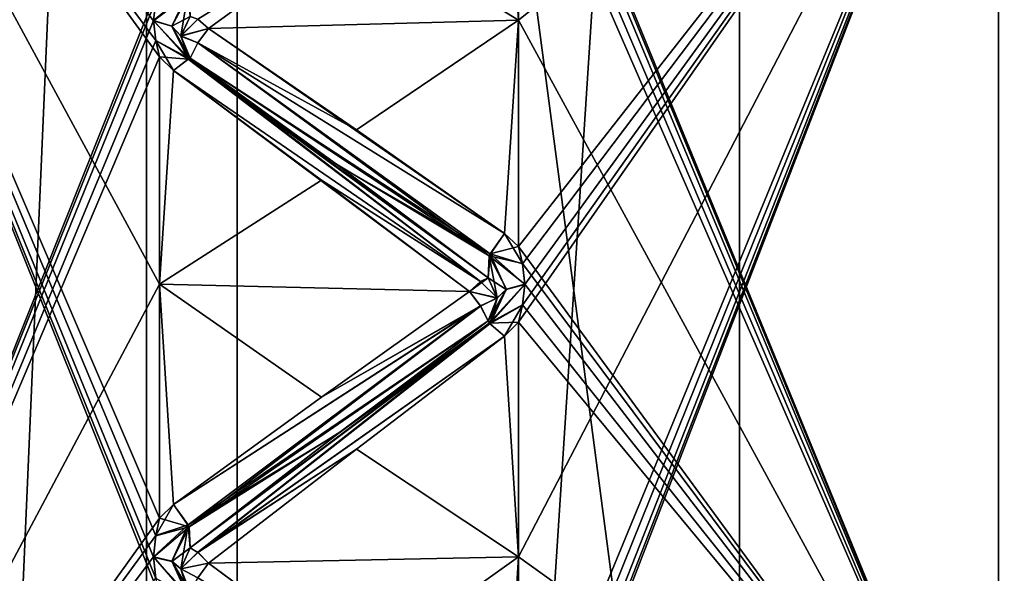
# Model space of a CAD drawing. Header units: inches. Extents: x -10 to 10, y -2.3 to 4.3.
# Tile 209 of 256: x -9.388 to -9.119, y -0.231 to -0.08. Entities that reach past the tile are written whole.
import ezdxf

# ---------------------------------------------------------------- set-up
doc = ezdxf.new("R2010")
doc.units = ezdxf.units.IN
doc.header["$LTSCALE"] = 65.185185
doc.header["$MEASUREMENT"] = 0
for name, color, linetype in [('173', 7, 'CONTINUOUS'), ('8196', 7, 'CONTINUOUS'), ('8197', 7, 'CONTINUOUS'), ('8198', 7, 'CONTINUOUS'), ('8274', 7, 'CONTINUOUS'), ('8275', 7, 'CONTINUOUS'), ('8276', 7, 'CONTINUOUS'), ('8277', 7, 'CONTINUOUS'), ('8278', 7, 'CONTINUOUS'), ('8279', 7, 'CONTINUOUS'), ('8280', 7, 'CONTINUOUS'), ('8281', 7, 'CONTINUOUS'), ('8282', 7, 'CONTINUOUS'), ('8283', 7, 'CONTINUOUS'), ('8284', 7, 'CONTINUOUS'), ('8285', 7, 'CONTINUOUS'), ('8286', 7, 'CONTINUOUS'), ('8287', 7, 'CONTINUOUS'), ('8288', 7, 'CONTINUOUS'), ('8573', 7, 'CONTINUOUS'), ('8576', 7, 'CONTINUOUS'), ('8581', 7, 'CONTINUOUS'), ('9270', 7, 'CONTINUOUS'), ('9351', 7, 'CONTINUOUS'), ('9352', 7, 'CONTINUOUS'), ('9353', 7, 'CONTINUOUS'), ('9354', 7, 'CONTINUOUS'), ('9355', 7, 'CONTINUOUS'), ('9356', 7, 'CONTINUOUS'), ('9357', 7, 'CONTINUOUS'), ('9358', 7, 'CONTINUOUS'), ('9359', 7, 'CONTINUOUS'), ('9360', 7, 'CONTINUOUS'), ('9361', 7, 'CONTINUOUS'), ('9362', 7, 'CONTINUOUS'), ('9363', 7, 'CONTINUOUS'), ('9364', 7, 'CONTINUOUS'), ('9365', 7, 'CONTINUOUS'), ('9382', 7, 'CONTINUOUS'), ('9383', 7, 'CONTINUOUS'), ('9384', 7, 'CONTINUOUS'), ('9409', 7, 'CONTINUOUS'), ('9464', 7, 'CONTINUOUS'), ('9465', 7, 'CONTINUOUS')]:
    doc.layers.add(name, color=color, linetype=linetype)

msp = doc.modelspace()

# ---------------------------------------------------------------- linework, layer by layer
at = {"layer": '173', "linetype": 'Continuous'}
for points in [[(-9.102, 0.04051, 1.0303), (-9.102, -0.28211, 0.85234), (-9.12095, 0.02569, 0.99428), (-9.102, 0.04051, 1.0303)], [(-9.12095, 0.02569, 0.99428), (-9.102, -0.28211, 0.85234), (-9.12095, -0.32085, 0.81771), (-9.12095, 0.02569, 0.99428)]]:
    msp.add_3dface(points, dxfattribs=at)
at = {"layer": '8196', "linetype": 'Continuous'}
for points in [[(-9.102, -0.27969, 3.14677), (-9.102, 0.04355, 2.96736), (-9.12095, 0.02569, 3.00572), (-9.102, -0.27969, 3.14677)], [(-9.12095, -0.32085, 3.18229), (-9.102, -0.27969, 3.14677), (-9.12095, 0.02569, 3.00572), (-9.12095, -0.32085, 3.18229)]]:
    msp.add_3dface(points, dxfattribs=at)
at = {"layer": '8197', "linetype": 'Continuous'}
for points in [[(-9.12095, -0.32085, 3.18229), (-9.12095, 0.02569, 3.00572), (-9.252, -0.31412, 3.18731), (-9.12095, -0.32085, 3.18229)], [(-9.252, -0.31412, 3.18731), (-9.12095, 0.02569, 3.00572), (-9.25096, -0.3092, 3.18562), (-9.252, -0.31412, 3.18731)], [(-9.25096, -0.29726, 3.18157), (-9.12095, 0.02569, 3.00572), (-9.252, -0.29231, 3.17991), (-9.25096, -0.29726, 3.18157)], [(-9.252, -0.29231, 3.17991), (-9.12095, 0.02569, 3.00572), (-9.252, -0.22665, 3.15485), (-9.252, -0.29231, 3.17991)], [(-9.252, -0.22665, 3.15485), (-9.12095, 0.02569, 3.00572), (-9.252, -0.16249, 3.12614), (-9.252, -0.22665, 3.15485)], [(-9.252, -0.16249, 3.12614), (-9.12095, 0.02569, 3.00572), (-9.25096, -0.15783, 3.12382), (-9.252, -0.16249, 3.12614)], [(-9.25096, -0.14652, 3.11824), (-9.12095, 0.02569, 3.00572), (-9.252, -0.14183, 3.11595), (-9.25096, -0.14652, 3.11824)], [(-9.252, -0.14183, 3.11595), (-9.12095, 0.02569, 3.00572), (-9.252, -0.08, 3.08253), (-9.252, -0.14183, 3.11595)], [(-9.252, -0.08, 3.08253), (-9.12095, 0.02569, 3.00572), (-9.252, -0.02014, 3.04569), (-9.252, -0.08, 3.08253)], [(-9.25096, -0.3092, 3.18562), (-9.12095, 0.02569, 3.00572), (-9.25029, -0.30324, 3.18358), (-9.25096, -0.3092, 3.18562)], [(-9.25029, -0.30324, 3.18358), (-9.12095, 0.02569, 3.00572), (-9.25096, -0.29726, 3.18157), (-9.25029, -0.30324, 3.18358)], [(-9.25096, -0.15783, 3.12382), (-9.12095, 0.02569, 3.00572), (-9.25029, -0.15219, 3.12102), (-9.25096, -0.15783, 3.12382)], [(-9.25029, -0.15219, 3.12102), (-9.12095, 0.02569, 3.00572), (-9.25096, -0.14652, 3.11824), (-9.25029, -0.15219, 3.12102)]]:
    msp.add_3dface(points, dxfattribs=at)
at = {"layer": '8198', "linetype": 'Continuous'}
for points in [[(-9.12095, 0.02569, 0.99428), (-9.12095, -0.32085, 0.81771), (-9.252, -0.00099, 0.96711), (-9.12095, 0.02569, 0.99428)], [(-9.252, -0.00099, 0.96711), (-9.12095, -0.32085, 0.81771), (-9.25097, -0.00531, 0.96424), (-9.252, -0.00099, 0.96711)], [(-9.25097, -0.00531, 0.96424), (-9.12095, -0.32085, 0.81771), (-9.25029, -0.01053, 0.96078), (-9.25097, -0.00531, 0.96424)], [(-9.25029, -0.01053, 0.96078), (-9.12095, -0.32085, 0.81771), (-9.25096, -0.01579, 0.95724), (-9.25029, -0.01053, 0.96078)], [(-9.25096, -0.01579, 0.95724), (-9.12095, -0.32085, 0.81771), (-9.252, -0.02014, 0.95431), (-9.25096, -0.01579, 0.95724)], [(-9.252, -0.02014, 0.95431), (-9.12095, -0.32085, 0.81771), (-9.252, -0.08, 0.91747), (-9.252, -0.02014, 0.95431)], [(-9.252, -0.08, 0.91747), (-9.12095, -0.32085, 0.81771), (-9.252, -0.14183, 0.88405), (-9.252, -0.08, 0.91747)], [(-9.252, -0.14183, 0.88405), (-9.12095, -0.32085, 0.81771), (-9.25097, -0.14649, 0.88177), (-9.252, -0.14183, 0.88405)], [(-9.25097, -0.14649, 0.88177), (-9.12095, -0.32085, 0.81771), (-9.25029, -0.15212, 0.87902), (-9.25097, -0.14649, 0.88177)], [(-9.25029, -0.15212, 0.87902), (-9.12095, -0.32085, 0.81771), (-9.25096, -0.1578, 0.8762), (-9.25029, -0.15212, 0.87902)], [(-9.25096, -0.1578, 0.8762), (-9.12095, -0.32085, 0.81771), (-9.252, -0.16249, 0.87386), (-9.25096, -0.1578, 0.8762)], [(-9.252, -0.16249, 0.87386), (-9.12095, -0.32085, 0.81771), (-9.252, -0.22665, 0.84515), (-9.252, -0.16249, 0.87386)], [(-9.252, -0.22665, 0.84515), (-9.12095, -0.32085, 0.81771), (-9.252, -0.29231, 0.82009), (-9.252, -0.22665, 0.84515)]]:
    msp.add_3dface(points, dxfattribs=at)
at = {"layer": '8274', "linetype": 'Continuous'}
msp.add_3dface([(-9.33663, -0.08222, 3.07869), (-9.29624, -0.05278, 3.06363), (-9.33959, -0.07967, 3.07561), (-9.33663, -0.08222, 3.07869)], dxfattribs=at)
at = {"layer": '8275', "linetype": 'Continuous'}
for points in [[(-9.35104, -0.07457, 3.07932), (-9.35171, -0.08004, 3.08245), (-9.34223, -0.07223, 3.07478), (-9.35104, -0.07457, 3.07932)], [(-9.34223, -0.07223, 3.07478), (-9.35171, -0.08004, 3.08245), (-9.34664, -0.08157, 3.07981), (-9.34223, -0.07223, 3.07478)], [(-9.34419, -0.08427, 3.07514), (-9.34223, -0.07223, 3.07478), (-9.34664, -0.08157, 3.07981), (-9.34419, -0.08427, 3.07514)], [(-9.34223, -0.07223, 3.07478), (-9.34419, -0.08427, 3.07514), (-9.34169, -0.07899, 3.07116), (-9.34223, -0.07223, 3.07478)]]:
    msp.add_3dface(points, dxfattribs=at)
at = {"layer": '8276', "linetype": 'Continuous'}
for points in [[(-9.34419, -0.08427, 3.07514), (-9.33959, -0.07967, 3.07561), (-9.34169, -0.07899, 3.07116), (-9.34419, -0.08427, 3.07514)], [(-9.33663, -0.08222, 3.07869), (-9.33959, -0.07967, 3.07561), (-9.34419, -0.08427, 3.07514), (-9.33663, -0.08222, 3.07869)], [(-9.33961, -0.08618, 3.07935), (-9.33663, -0.08222, 3.07869), (-9.34419, -0.08427, 3.07514), (-9.33961, -0.08618, 3.07935)], [(-9.34169, -0.09036, 3.07772), (-9.33961, -0.08618, 3.07935), (-9.34419, -0.08427, 3.07514), (-9.34169, -0.09036, 3.07772)]]:
    msp.add_3dface(points, dxfattribs=at)
at = {"layer": '8277', "linetype": 'Continuous'}
for points in [[(-9.35171, -0.08004, 3.08245), (-9.35104, -0.08549, 3.08562), (-9.34223, -0.0906, 3.0854), (-9.35171, -0.08004, 3.08245)], [(-9.35171, -0.08004, 3.08245), (-9.34223, -0.0906, 3.0854), (-9.34664, -0.08157, 3.07981), (-9.35171, -0.08004, 3.08245)], [(-9.34169, -0.09036, 3.07772), (-9.34419, -0.08427, 3.07514), (-9.34664, -0.08157, 3.07981), (-9.34169, -0.09036, 3.07772)], [(-9.34223, -0.0906, 3.0854), (-9.34169, -0.09036, 3.07772), (-9.34664, -0.08157, 3.07981), (-9.34223, -0.0906, 3.0854)], [(-9.35104, -0.08549, 3.08562), (-9.35, -0.09, 3.08824), (-9.34223, -0.0906, 3.0854), (-9.35104, -0.08549, 3.08562)], [(-9.34619, -0.0937, 3.0901), (-9.34223, -0.0906, 3.0854), (-9.35, -0.09, 3.08824), (-9.34619, -0.0937, 3.0901)]]:
    msp.add_3dface(points, dxfattribs=at)
at = {"layer": '8278', "linetype": 'Continuous'}
for points in [[(-9.29624, -0.10998, 3.09666), (-9.33663, -0.08222, 3.07869), (-9.33961, -0.08618, 3.07935), (-9.29624, -0.10998, 3.09666)], [(-9.25977, -0.14387, 3.11387), (-9.33961, -0.08618, 3.07935), (-9.34169, -0.09036, 3.07772), (-9.25977, -0.14387, 3.11387)], [(-9.25581, -0.13824, 3.1139), (-9.29624, -0.10998, 3.09666), (-9.33961, -0.08618, 3.07935), (-9.25581, -0.13824, 3.1139)], [(-9.25977, -0.14387, 3.11387), (-9.25581, -0.13824, 3.1139), (-9.33961, -0.08618, 3.07935), (-9.25977, -0.14387, 3.11387)], [(-9.25977, -0.14387, 3.11387), (-9.34169, -0.09036, 3.07772), (-9.30129, -0.11965, 3.0946), (-9.25977, -0.14387, 3.11387)], [(-9.26031, -0.15039, 3.10981), (-9.25977, -0.14387, 3.11387), (-9.30129, -0.11965, 3.0946), (-9.26031, -0.15039, 3.10981)]]:
    msp.add_3dface(points, dxfattribs=at)
at = {"layer": '8279', "linetype": 'Continuous'}
for points in [[(-9.26239, -0.15135, 3.11418), (-9.34223, -0.0906, 3.0854), (-9.34619, -0.0937, 3.0901), (-9.26239, -0.15135, 3.11418)], [(-9.34169, -0.09036, 3.07772), (-9.34223, -0.0906, 3.0854), (-9.30129, -0.11965, 3.0946), (-9.34169, -0.09036, 3.07772)], [(-9.26239, -0.15135, 3.11418), (-9.26031, -0.15039, 3.10981), (-9.34223, -0.0906, 3.0854), (-9.26239, -0.15135, 3.11418)], [(-9.34223, -0.0906, 3.0854), (-9.26031, -0.15039, 3.10981), (-9.30129, -0.11965, 3.0946), (-9.34223, -0.0906, 3.0854)], [(-9.26239, -0.15135, 3.11418), (-9.34619, -0.0937, 3.0901), (-9.30576, -0.12374, 3.10401), (-9.26239, -0.15135, 3.11418)], [(-9.26537, -0.1541, 3.11711), (-9.26239, -0.15135, 3.11418), (-9.30576, -0.12374, 3.10401), (-9.26537, -0.1541, 3.11711)]]:
    msp.add_3dface(points, dxfattribs=at)
at = {"layer": '8280', "linetype": 'Continuous'}
for points in [[(-9.252, -0.14183, 3.11595), (-9.25581, -0.13824, 3.1139), (-9.25977, -0.14387, 3.11387), (-9.252, -0.14183, 3.11595)], [(-9.25096, -0.14652, 3.11824), (-9.252, -0.14183, 3.11595), (-9.25977, -0.14387, 3.11387), (-9.25096, -0.14652, 3.11824)], [(-9.25977, -0.14387, 3.11387), (-9.26031, -0.15039, 3.10981), (-9.25536, -0.15354, 3.11827), (-9.25977, -0.14387, 3.11387)], [(-9.25029, -0.15219, 3.12102), (-9.25096, -0.14652, 3.11824), (-9.25977, -0.14387, 3.11387), (-9.25029, -0.15219, 3.12102)], [(-9.25029, -0.15219, 3.12102), (-9.25977, -0.14387, 3.11387), (-9.25536, -0.15354, 3.11827), (-9.25029, -0.15219, 3.12102)], [(-9.25781, -0.15591, 3.11344), (-9.25536, -0.15354, 3.11827), (-9.26031, -0.15039, 3.10981), (-9.25781, -0.15591, 3.11344)]]:
    msp.add_3dface(points, dxfattribs=at)
at = {"layer": '8281', "linetype": 'Continuous'}
for points in [[(-9.25781, -0.15591, 3.11344), (-9.26031, -0.15039, 3.10981), (-9.26537, -0.1541, 3.11711), (-9.25781, -0.15591, 3.11344)], [(-9.26537, -0.1541, 3.11711), (-9.26031, -0.15039, 3.10981), (-9.26239, -0.15135, 3.11418), (-9.26537, -0.1541, 3.11711)], [(-9.26241, -0.15808, 3.11752), (-9.25781, -0.15591, 3.11344), (-9.26537, -0.1541, 3.11711), (-9.26241, -0.15808, 3.11752)], [(-9.26031, -0.16216, 3.11561), (-9.25781, -0.15591, 3.11344), (-9.26241, -0.15808, 3.11752), (-9.26031, -0.16216, 3.11561)]]:
    msp.add_3dface(points, dxfattribs=at)
at = {"layer": '8282', "linetype": 'Continuous'}
for points in [[(-9.25096, -0.15783, 3.12382), (-9.25029, -0.15219, 3.12102), (-9.25977, -0.1629, 3.12325), (-9.25096, -0.15783, 3.12382)], [(-9.25029, -0.15219, 3.12102), (-9.25536, -0.15354, 3.11827), (-9.25977, -0.1629, 3.12325), (-9.25029, -0.15219, 3.12102)], [(-9.25536, -0.15354, 3.11827), (-9.25781, -0.15591, 3.11344), (-9.25977, -0.1629, 3.12325), (-9.25536, -0.15354, 3.11827)], [(-9.25781, -0.15591, 3.11344), (-9.26031, -0.16216, 3.11561), (-9.25977, -0.1629, 3.12325), (-9.25781, -0.15591, 3.11344)], [(-9.25583, -0.16632, 3.12775), (-9.25096, -0.15783, 3.12382), (-9.25977, -0.1629, 3.12325), (-9.25583, -0.16632, 3.12775)], [(-9.252, -0.16249, 3.12614), (-9.25096, -0.15783, 3.12382), (-9.25583, -0.16632, 3.12775), (-9.252, -0.16249, 3.12614)]]:
    msp.add_3dface(points, dxfattribs=at)
at = {"layer": '8283', "linetype": 'Continuous'}
for points in [[(-9.26241, -0.15808, 3.11752), (-9.26537, -0.1541, 3.11711), (-9.30576, -0.18298, 3.13323), (-9.26241, -0.15808, 3.11752)], [(-9.26241, -0.15808, 3.11752), (-9.30576, -0.18298, 3.13323), (-9.34617, -0.21229, 3.14858), (-9.26241, -0.15808, 3.11752)], [(-9.26241, -0.15808, 3.11752), (-9.34617, -0.21229, 3.14858), (-9.34223, -0.21793, 3.14818), (-9.26241, -0.15808, 3.11752)], [(-9.26031, -0.16216, 3.11561), (-9.26241, -0.15808, 3.11752), (-9.34223, -0.21793, 3.14818), (-9.26031, -0.16216, 3.11561)], [(-9.301, -0.19272, 3.13065), (-9.26031, -0.16216, 3.11561), (-9.34223, -0.21793, 3.14818), (-9.301, -0.19272, 3.13065)], [(-9.34169, -0.22416, 3.1437), (-9.301, -0.19272, 3.13065), (-9.34223, -0.21793, 3.14818), (-9.34169, -0.22416, 3.1437)]]:
    msp.add_3dface(points, dxfattribs=at)
at = {"layer": '8284', "linetype": 'Continuous'}
for points in [[(-9.25977, -0.1629, 3.12325), (-9.301, -0.19272, 3.13065), (-9.34169, -0.22416, 3.1437), (-9.25977, -0.1629, 3.12325)], [(-9.25977, -0.1629, 3.12325), (-9.34169, -0.22416, 3.1437), (-9.33959, -0.22542, 3.14803), (-9.25977, -0.1629, 3.12325)], [(-9.25583, -0.16632, 3.12775), (-9.25977, -0.1629, 3.12325), (-9.33959, -0.22542, 3.14803), (-9.25583, -0.16632, 3.12775)], [(-9.25977, -0.1629, 3.12325), (-9.26031, -0.16216, 3.11561), (-9.301, -0.19272, 3.13065), (-9.25977, -0.1629, 3.12325)], [(-9.29624, -0.19719, 3.13966), (-9.25583, -0.16632, 3.12775), (-9.33959, -0.22542, 3.14803), (-9.29624, -0.19719, 3.13966)], [(-9.33663, -0.22834, 3.15075), (-9.29624, -0.19719, 3.13966), (-9.33959, -0.22542, 3.14803), (-9.33663, -0.22834, 3.15075)]]:
    msp.add_3dface(points, dxfattribs=at)
at = {"layer": '8285', "linetype": 'Continuous'}
for points in [[(-9.35104, -0.22084, 3.15237), (-9.34617, -0.21229, 3.14858), (-9.35, -0.21603, 3.15039), (-9.35104, -0.22084, 3.15237)], [(-9.34617, -0.21229, 3.14858), (-9.35104, -0.22084, 3.15237), (-9.34223, -0.21793, 3.14818), (-9.34617, -0.21229, 3.14858)], [(-9.35104, -0.22084, 3.15237), (-9.35171, -0.22667, 3.15476), (-9.34223, -0.21793, 3.14818), (-9.35104, -0.22084, 3.15237)], [(-9.34223, -0.21793, 3.14818), (-9.35171, -0.22667, 3.15476), (-9.34664, -0.22784, 3.15194), (-9.34223, -0.21793, 3.14818)], [(-9.34419, -0.22991, 3.14697), (-9.34223, -0.21793, 3.14818), (-9.34664, -0.22784, 3.15194), (-9.34419, -0.22991, 3.14697)], [(-9.34223, -0.21793, 3.14818), (-9.34419, -0.22991, 3.14697), (-9.34169, -0.22416, 3.1437), (-9.34223, -0.21793, 3.14818)]]:
    msp.add_3dface(points, dxfattribs=at)
at = {"layer": '8286', "linetype": 'Continuous'}
for points in [[(-9.34419, -0.22991, 3.14697), (-9.33959, -0.22542, 3.14803), (-9.34169, -0.22416, 3.1437), (-9.34419, -0.22991, 3.14697)], [(-9.33663, -0.22834, 3.15075), (-9.33959, -0.22542, 3.14803), (-9.34419, -0.22991, 3.14697), (-9.33663, -0.22834, 3.15075)], [(-9.33961, -0.23236, 3.15089), (-9.33663, -0.22834, 3.15075), (-9.34419, -0.22991, 3.14697), (-9.33961, -0.23236, 3.15089)], [(-9.34169, -0.23628, 3.14873), (-9.33961, -0.23236, 3.15089), (-9.34419, -0.22991, 3.14697), (-9.34169, -0.23628, 3.14873)]]:
    msp.add_3dface(points, dxfattribs=at)
at = {"layer": '8287', "linetype": 'Continuous'}
for points in [[(-9.35171, -0.22667, 3.15476), (-9.35104, -0.23249, 3.15719), (-9.34223, -0.23753, 3.15631), (-9.35171, -0.22667, 3.15476)], [(-9.35171, -0.22667, 3.15476), (-9.34223, -0.23753, 3.15631), (-9.34664, -0.22784, 3.15194), (-9.35171, -0.22667, 3.15476)], [(-9.34169, -0.23628, 3.14873), (-9.34419, -0.22991, 3.14697), (-9.34664, -0.22784, 3.15194), (-9.34169, -0.23628, 3.14873)], [(-9.34223, -0.23753, 3.15631), (-9.34169, -0.23628, 3.14873), (-9.34664, -0.22784, 3.15194), (-9.34223, -0.23753, 3.15631)]]:
    msp.add_3dface(points, dxfattribs=at)
at = {"layer": '8288', "linetype": 'Continuous'}
msp.add_3dface([(-9.29624, -0.25821, 3.16494), (-9.33663, -0.22834, 3.15075), (-9.33961, -0.23236, 3.15089), (-9.29624, -0.25821, 3.16494)], dxfattribs=at)
at = {"layer": '8573', "linetype": 'Continuous'}
for points in [[(-9.35171, -0.22675, 0.84521), (-9.35103, -0.23252, 0.84279), (-9.48105, 0.08991, 1.04423), (-9.35171, -0.22675, 0.84521)], [(-9.35104, -0.22088, 0.84762), (-9.35171, -0.22675, 0.84521), (-9.48105, 0.08991, 1.04423), (-9.35104, -0.22088, 0.84762)], [(-9.35103, -0.23252, 0.84279), (-9.35, -0.23731, 0.84079), (-9.48105, 0.08991, 1.04423), (-9.35103, -0.23252, 0.84279)], [(-9.48105, 0.08991, 1.04423), (-9.35, -0.23731, 0.84079), (-9.48105, -0.24435, 0.84537), (-9.48105, 0.08991, 1.04423)], [(-9.35, -0.21603, 0.84961), (-9.35104, -0.22088, 0.84762), (-9.48105, 0.08991, 1.04423), (-9.35, -0.21603, 0.84961)], [(-9.35, -0.15214, 0.87891), (-9.35, -0.21603, 0.84961), (-9.48105, 0.08991, 1.04423), (-9.35, -0.15214, 0.87891)], [(-9.35171, -0.08011, 0.91751), (-9.35103, -0.08552, 0.91436), (-9.48105, 0.08991, 1.04423), (-9.35171, -0.08011, 0.91751)], [(-9.35104, -0.0746, 0.92067), (-9.35171, -0.08011, 0.91751), (-9.48105, 0.08991, 1.04423), (-9.35104, -0.0746, 0.92067)], [(-9.35103, -0.08552, 0.91436), (-9.35, -0.09, 0.91176), (-9.48105, 0.08991, 1.04423), (-9.35103, -0.08552, 0.91436)], [(-9.35, -0.09, 0.91176), (-9.35, -0.15214, 0.87891), (-9.48105, 0.08991, 1.04423), (-9.35, -0.09, 0.91176)]]:
    msp.add_3dface(points, dxfattribs=at)
at = {"layer": '8576', "linetype": 'Continuous'}
for points in [[(-9.35355, -1.955, 13.83966), (-9.46175, -1.955, 13.67777), (-9.35356, 0.545, 13.83965), (-9.35355, -1.955, 13.83966)], [(-9.35356, 0.545, 13.83965), (-9.46175, -1.955, 13.67777), (-9.46175, 0.545, 13.67776), (-9.35356, 0.545, 13.83965)], [(-9.19167, 0.545, 13.94785), (-9.35355, -1.955, 13.83966), (-9.35356, 0.545, 13.83965), (-9.19167, 0.545, 13.94785)], [(-9.19165, -1.955, 13.94786), (-9.35355, -1.955, 13.83966), (-9.19167, 0.545, 13.94785), (-9.19165, -1.955, 13.94786)], [(-9, 0.545, 13.9861), (-9.19165, -1.955, 13.94786), (-9.19167, 0.545, 13.94785), (-9, 0.545, 13.9861)], [(-9, -1.955, 13.9861), (-9.19165, -1.955, 13.94786), (-9, 0.545, 13.9861), (-9, -1.955, 13.9861)]]:
    msp.add_3dface(points, dxfattribs=at)
at = {"layer": '8581', "linetype": 'Continuous'}
for points in [[(-9.56879, -1.955, 13.81493), (-9.32884, -1.955, 14.05488), (-9.56878, 0.545, 13.81495), (-9.56879, -1.955, 13.81493)], [(-9.56878, 0.545, 13.81495), (-9.32884, -1.955, 14.05488), (-9.32883, 0.545, 14.05489), (-9.56878, 0.545, 13.81495)], [(-9.32884, -1.955, 14.05488), (-9, -1.955, 14.1431), (-9.32883, 0.545, 14.05489), (-9.32884, -1.955, 14.05488)], [(-9.32883, 0.545, 14.05489), (-9, -1.955, 14.1431), (-9, 0.545, 14.1431), (-9.32883, 0.545, 14.05489)]]:
    msp.add_3dface(points, dxfattribs=at)
at = {"layer": '9270', "linetype": 'Continuous'}
for points in [[(-9.48105, -0.04165, 3.05135), (-9.48105, -0.399, 3.20488), (-9.35, -0.07005, 3.07673), (-9.48105, -0.04165, 3.05135)], [(-9.35, -0.07005, 3.07673), (-9.48105, -0.399, 3.20488), (-9.35104, -0.07457, 3.07932), (-9.35, -0.07005, 3.07673)], [(-9.35104, -0.07457, 3.07932), (-9.48105, -0.399, 3.20488), (-9.35171, -0.08004, 3.08245), (-9.35104, -0.07457, 3.07932)], [(-9.35171, -0.08004, 3.08245), (-9.48105, -0.399, 3.20488), (-9.35104, -0.08549, 3.08562), (-9.35171, -0.08004, 3.08245)], [(-9.35104, -0.08549, 3.08562), (-9.48105, -0.399, 3.20488), (-9.35, -0.09, 3.08824), (-9.35104, -0.08549, 3.08562)], [(-9.35, -0.09, 3.08824), (-9.48105, -0.399, 3.20488), (-9.35, -0.15214, 3.12109), (-9.35, -0.09, 3.08824)], [(-9.35, -0.15214, 3.12109), (-9.48105, -0.399, 3.20488), (-9.35, -0.21603, 3.15039), (-9.35, -0.15214, 3.12109)], [(-9.35, -0.21603, 3.15039), (-9.48105, -0.399, 3.20488), (-9.35104, -0.22084, 3.15237), (-9.35, -0.21603, 3.15039)], [(-9.35104, -0.22084, 3.15237), (-9.48105, -0.399, 3.20488), (-9.35171, -0.22667, 3.15476), (-9.35104, -0.22084, 3.15237)], [(-9.35171, -0.22667, 3.15476), (-9.48105, -0.399, 3.20488), (-9.35104, -0.23249, 3.15719), (-9.35171, -0.22667, 3.15476)]]:
    msp.add_3dface(points, dxfattribs=at)
at = {"layer": '9351', "linetype": 'Continuous'}
msp.add_3dface([(-9.29624, -0.05278, 0.93637), (-9.33663, -0.08222, 0.92131), (-9.33961, -0.07966, 0.92441), (-9.29624, -0.05278, 0.93637)], dxfattribs=at)
at = {"layer": '9352', "linetype": 'Continuous'}
for points in [[(-9.34669, -0.08159, 0.92012), (-9.35171, -0.08011, 0.91751), (-9.34195, -0.07278, 0.92541), (-9.34669, -0.08159, 0.92012)], [(-9.34195, -0.07278, 0.92541), (-9.35171, -0.08011, 0.91751), (-9.35104, -0.0746, 0.92067), (-9.34195, -0.07278, 0.92541)], [(-9.34169, -0.07899, 0.92884), (-9.34669, -0.08159, 0.92012), (-9.34195, -0.07278, 0.92541), (-9.34169, -0.07899, 0.92884)], [(-9.34169, -0.07899, 0.92884), (-9.34419, -0.0843, 0.92484), (-9.34669, -0.08159, 0.92012), (-9.34169, -0.07899, 0.92884)]]:
    msp.add_3dface(points, dxfattribs=at)
at = {"layer": '9353', "linetype": 'Continuous'}
for points in [[(-9.34169, -0.07899, 0.92884), (-9.33961, -0.07966, 0.92441), (-9.34419, -0.0843, 0.92484), (-9.34169, -0.07899, 0.92884)], [(-9.33961, -0.07966, 0.92441), (-9.33663, -0.08222, 0.92131), (-9.34419, -0.0843, 0.92484), (-9.33961, -0.07966, 0.92441)], [(-9.33663, -0.08222, 0.92131), (-9.33959, -0.08616, 0.92064), (-9.34419, -0.0843, 0.92484), (-9.33663, -0.08222, 0.92131)], [(-9.34419, -0.0843, 0.92484), (-9.33959, -0.08616, 0.92064), (-9.34169, -0.09036, 0.92228), (-9.34419, -0.0843, 0.92484)]]:
    msp.add_3dface(points, dxfattribs=at)
at = {"layer": '9354', "linetype": 'Continuous'}
for points in [[(-9.35171, -0.08011, 0.91751), (-9.34669, -0.08159, 0.92012), (-9.34195, -0.09049, 0.91517), (-9.35171, -0.08011, 0.91751)], [(-9.35103, -0.08552, 0.91436), (-9.35171, -0.08011, 0.91751), (-9.34195, -0.09049, 0.91517), (-9.35103, -0.08552, 0.91436)], [(-9.34669, -0.08159, 0.92012), (-9.34419, -0.0843, 0.92484), (-9.34195, -0.09049, 0.91517), (-9.34669, -0.08159, 0.92012)], [(-9.35, -0.09, 0.91176), (-9.35103, -0.08552, 0.91436), (-9.34619, -0.0937, 0.9099), (-9.35, -0.09, 0.91176)], [(-9.34619, -0.0937, 0.9099), (-9.35103, -0.08552, 0.91436), (-9.34195, -0.09049, 0.91517), (-9.34619, -0.0937, 0.9099)], [(-9.34419, -0.0843, 0.92484), (-9.34169, -0.09036, 0.92228), (-9.34195, -0.09049, 0.91517), (-9.34419, -0.0843, 0.92484)]]:
    msp.add_3dface(points, dxfattribs=at)
at = {"layer": '9355', "linetype": 'Continuous'}
for points in [[(-9.33663, -0.08222, 0.92131), (-9.29624, -0.10998, 0.90334), (-9.33959, -0.08616, 0.92064), (-9.33663, -0.08222, 0.92131)], [(-9.26005, -0.1444, 0.88636), (-9.34169, -0.09036, 0.92228), (-9.33959, -0.08616, 0.92064), (-9.26005, -0.1444, 0.88636)], [(-9.25581, -0.13824, 0.8861), (-9.26005, -0.1444, 0.88636), (-9.33959, -0.08616, 0.92064), (-9.25581, -0.13824, 0.8861)], [(-9.29624, -0.10998, 0.90334), (-9.25581, -0.13824, 0.8861), (-9.33959, -0.08616, 0.92064), (-9.29624, -0.10998, 0.90334)], [(-9.34169, -0.09036, 0.92228), (-9.26005, -0.1444, 0.88636), (-9.30174, -0.11931, 0.90558), (-9.34169, -0.09036, 0.92228)], [(-9.26005, -0.1444, 0.88636), (-9.26031, -0.15039, 0.89019), (-9.30174, -0.11931, 0.90558), (-9.26005, -0.1444, 0.88636)]]:
    msp.add_3dface(points, dxfattribs=at)
at = {"layer": '9356', "linetype": 'Continuous'}
for points in [[(-9.26241, -0.15136, 0.88579), (-9.34619, -0.0937, 0.9099), (-9.34195, -0.09049, 0.91517), (-9.26241, -0.15136, 0.88579)], [(-9.34195, -0.09049, 0.91517), (-9.34169, -0.09036, 0.92228), (-9.30174, -0.11931, 0.90558), (-9.34195, -0.09049, 0.91517)], [(-9.26031, -0.15039, 0.89019), (-9.26241, -0.15136, 0.88579), (-9.34195, -0.09049, 0.91517), (-9.26031, -0.15039, 0.89019)], [(-9.26031, -0.15039, 0.89019), (-9.34195, -0.09049, 0.91517), (-9.30174, -0.11931, 0.90558), (-9.26031, -0.15039, 0.89019)], [(-9.34619, -0.0937, 0.9099), (-9.26241, -0.15136, 0.88579), (-9.30576, -0.12374, 0.89599), (-9.34619, -0.0937, 0.9099)], [(-9.26241, -0.15136, 0.88579), (-9.26537, -0.1541, 0.88289), (-9.30576, -0.12374, 0.89599), (-9.26241, -0.15136, 0.88579)]]:
    msp.add_3dface(points, dxfattribs=at)
at = {"layer": '9357', "linetype": 'Continuous'}
for points in [[(-9.25581, -0.13824, 0.8861), (-9.25097, -0.14649, 0.88177), (-9.26005, -0.1444, 0.88636), (-9.25581, -0.13824, 0.8861)], [(-9.252, -0.14183, 0.88405), (-9.25097, -0.14649, 0.88177), (-9.25581, -0.13824, 0.8861), (-9.252, -0.14183, 0.88405)], [(-9.25781, -0.15588, 0.88658), (-9.26031, -0.15039, 0.89019), (-9.26005, -0.1444, 0.88636), (-9.25781, -0.15588, 0.88658)], [(-9.25097, -0.14649, 0.88177), (-9.25029, -0.15212, 0.87902), (-9.26005, -0.1444, 0.88636), (-9.25097, -0.14649, 0.88177)], [(-9.25029, -0.15212, 0.87902), (-9.25531, -0.15346, 0.88171), (-9.26005, -0.1444, 0.88636), (-9.25029, -0.15212, 0.87902)], [(-9.25531, -0.15346, 0.88171), (-9.25781, -0.15588, 0.88658), (-9.26005, -0.1444, 0.88636), (-9.25531, -0.15346, 0.88171)]]:
    msp.add_3dface(points, dxfattribs=at)
at = {"layer": '9358', "linetype": 'Continuous'}
for points in [[(-9.26031, -0.15039, 0.89019), (-9.25781, -0.15588, 0.88658), (-9.26241, -0.15136, 0.88579), (-9.26031, -0.15039, 0.89019)], [(-9.25781, -0.15588, 0.88658), (-9.26537, -0.1541, 0.88289), (-9.26241, -0.15136, 0.88579), (-9.25781, -0.15588, 0.88658)], [(-9.25781, -0.15588, 0.88658), (-9.26239, -0.1581, 0.88248), (-9.26537, -0.1541, 0.88289), (-9.25781, -0.15588, 0.88658)], [(-9.25781, -0.15588, 0.88658), (-9.26031, -0.16216, 0.88439), (-9.26239, -0.1581, 0.88248), (-9.25781, -0.15588, 0.88658)]]:
    msp.add_3dface(points, dxfattribs=at)
at = {"layer": '9359', "linetype": 'Continuous'}
for points in [[(-9.25029, -0.15212, 0.87902), (-9.25096, -0.1578, 0.8762), (-9.26005, -0.16276, 0.87732), (-9.25029, -0.15212, 0.87902)], [(-9.25531, -0.15346, 0.88171), (-9.25029, -0.15212, 0.87902), (-9.26005, -0.16276, 0.87732), (-9.25531, -0.15346, 0.88171)], [(-9.25781, -0.15588, 0.88658), (-9.25531, -0.15346, 0.88171), (-9.26031, -0.16216, 0.88439), (-9.25781, -0.15588, 0.88658)], [(-9.26031, -0.16216, 0.88439), (-9.25531, -0.15346, 0.88171), (-9.26005, -0.16276, 0.87732), (-9.26031, -0.16216, 0.88439)], [(-9.25096, -0.1578, 0.8762), (-9.252, -0.16249, 0.87386), (-9.26005, -0.16276, 0.87732), (-9.25096, -0.1578, 0.8762)], [(-9.252, -0.16249, 0.87386), (-9.25583, -0.16632, 0.87225), (-9.26005, -0.16276, 0.87732), (-9.252, -0.16249, 0.87386)]]:
    msp.add_3dface(points, dxfattribs=at)
at = {"layer": '9360', "linetype": 'Continuous'}
for points in [[(-9.26537, -0.1541, 0.88289), (-9.26239, -0.1581, 0.88248), (-9.30576, -0.18298, 0.86677), (-9.26537, -0.1541, 0.88289)], [(-9.34195, -0.21845, 0.85208), (-9.34617, -0.21229, 0.85142), (-9.26239, -0.1581, 0.88248), (-9.34195, -0.21845, 0.85208)], [(-9.26239, -0.1581, 0.88248), (-9.34617, -0.21229, 0.85142), (-9.30576, -0.18298, 0.86677), (-9.26239, -0.1581, 0.88248)], [(-9.26031, -0.16216, 0.88439), (-9.34195, -0.21845, 0.85208), (-9.26239, -0.1581, 0.88248), (-9.26031, -0.16216, 0.88439)], [(-9.26031, -0.16216, 0.88439), (-9.30082, -0.19258, 0.86942), (-9.34195, -0.21845, 0.85208), (-9.26031, -0.16216, 0.88439)], [(-9.30082, -0.19258, 0.86942), (-9.34169, -0.22416, 0.8563), (-9.34195, -0.21845, 0.85208), (-9.30082, -0.19258, 0.86942)]]:
    msp.add_3dface(points, dxfattribs=at)
at = {"layer": '9361', "linetype": 'Continuous'}
for points in [[(-9.30082, -0.19258, 0.86942), (-9.26005, -0.16276, 0.87732), (-9.34169, -0.22416, 0.8563), (-9.30082, -0.19258, 0.86942)], [(-9.34169, -0.22416, 0.8563), (-9.26005, -0.16276, 0.87732), (-9.33961, -0.2254, 0.85199), (-9.34169, -0.22416, 0.8563)], [(-9.26005, -0.16276, 0.87732), (-9.25583, -0.16632, 0.87225), (-9.33961, -0.2254, 0.85199), (-9.26005, -0.16276, 0.87732)], [(-9.26031, -0.16216, 0.88439), (-9.26005, -0.16276, 0.87732), (-9.30082, -0.19258, 0.86942), (-9.26031, -0.16216, 0.88439)], [(-9.25583, -0.16632, 0.87225), (-9.29624, -0.19719, 0.86034), (-9.33961, -0.2254, 0.85199), (-9.25583, -0.16632, 0.87225)], [(-9.29624, -0.19719, 0.86034), (-9.33663, -0.22834, 0.84925), (-9.33961, -0.2254, 0.85199), (-9.29624, -0.19719, 0.86034)]]:
    msp.add_3dface(points, dxfattribs=at)
at = {"layer": '9362', "linetype": 'Continuous'}
for points in [[(-9.34617, -0.21229, 0.85142), (-9.34195, -0.21845, 0.85208), (-9.35, -0.21603, 0.84961), (-9.34617, -0.21229, 0.85142)], [(-9.35, -0.21603, 0.84961), (-9.34195, -0.21845, 0.85208), (-9.35104, -0.22088, 0.84762), (-9.35, -0.21603, 0.84961)], [(-9.34669, -0.22788, 0.84799), (-9.35171, -0.22675, 0.84521), (-9.34195, -0.21845, 0.85208), (-9.34669, -0.22788, 0.84799)], [(-9.34195, -0.21845, 0.85208), (-9.35171, -0.22675, 0.84521), (-9.35104, -0.22088, 0.84762), (-9.34195, -0.21845, 0.85208)], [(-9.34169, -0.22416, 0.8563), (-9.34669, -0.22788, 0.84799), (-9.34195, -0.21845, 0.85208), (-9.34169, -0.22416, 0.8563)], [(-9.34169, -0.22416, 0.8563), (-9.34419, -0.22995, 0.85302), (-9.34669, -0.22788, 0.84799), (-9.34169, -0.22416, 0.8563)]]:
    msp.add_3dface(points, dxfattribs=at)
at = {"layer": '9363', "linetype": 'Continuous'}
for points in [[(-9.34169, -0.22416, 0.8563), (-9.33961, -0.2254, 0.85199), (-9.34419, -0.22995, 0.85302), (-9.34169, -0.22416, 0.8563)], [(-9.33961, -0.2254, 0.85199), (-9.33663, -0.22834, 0.84925), (-9.34419, -0.22995, 0.85302), (-9.33961, -0.2254, 0.85199)], [(-9.33663, -0.22834, 0.84925), (-9.33959, -0.23234, 0.8491), (-9.34419, -0.22995, 0.85302), (-9.33663, -0.22834, 0.84925)], [(-9.34419, -0.22995, 0.85302), (-9.33959, -0.23234, 0.8491), (-9.34169, -0.23628, 0.85127), (-9.34419, -0.22995, 0.85302)]]:
    msp.add_3dface(points, dxfattribs=at)
at = {"layer": '9364', "linetype": 'Continuous'}
for points in [[(-9.35171, -0.22675, 0.84521), (-9.34669, -0.22788, 0.84799), (-9.34195, -0.23735, 0.84425), (-9.35171, -0.22675, 0.84521)], [(-9.35103, -0.23252, 0.84279), (-9.35171, -0.22675, 0.84521), (-9.34195, -0.23735, 0.84425), (-9.35103, -0.23252, 0.84279)], [(-9.34669, -0.22788, 0.84799), (-9.34419, -0.22995, 0.85302), (-9.34195, -0.23735, 0.84425), (-9.34669, -0.22788, 0.84799)], [(-9.34419, -0.22995, 0.85302), (-9.34169, -0.23628, 0.85127), (-9.34195, -0.23735, 0.84425), (-9.34419, -0.22995, 0.85302)]]:
    msp.add_3dface(points, dxfattribs=at)
at = {"layer": '9365', "linetype": 'Continuous'}
msp.add_3dface([(-9.33663, -0.22834, 0.84925), (-9.29624, -0.25821, 0.83506), (-9.33959, -0.23234, 0.8491), (-9.33663, -0.22834, 0.84925)], dxfattribs=at)
at = {"layer": '9382', "linetype": 'Continuous'}
for points in [[(-9.252, -0.22665, 0.84515), (-9.25583, -0.16632, 0.87225), (-9.252, -0.16249, 0.87386), (-9.252, -0.22665, 0.84515)], [(-9.25583, -0.16632, 0.87225), (-9.252, -0.22665, 0.84515), (-9.29624, -0.19719, 0.86034), (-9.25583, -0.16632, 0.87225)], [(-9.29624, -0.19719, 0.86034), (-9.252, -0.22665, 0.84515), (-9.33663, -0.22834, 0.84925), (-9.29624, -0.19719, 0.86034)], [(-9.252, -0.22665, 0.84515), (-9.25581, -0.28848, 0.82165), (-9.33663, -0.22834, 0.84925), (-9.252, -0.22665, 0.84515)], [(-9.33663, -0.22834, 0.84925), (-9.25581, -0.28848, 0.82165), (-9.29624, -0.25821, 0.83506), (-9.33663, -0.22834, 0.84925)], [(-9.252, -0.22665, 0.84515), (-9.252, -0.29231, 0.82009), (-9.25581, -0.28848, 0.82165), (-9.252, -0.22665, 0.84515)]]:
    msp.add_3dface(points, dxfattribs=at)
at = {"layer": '9383', "linetype": 'Continuous'}
for points in [[(-9.35, -0.09, 0.91176), (-9.34619, -0.0937, 0.9099), (-9.35, -0.15214, 0.87891), (-9.35, -0.09, 0.91176)], [(-9.34619, -0.0937, 0.9099), (-9.26537, -0.1541, 0.88289), (-9.35, -0.15214, 0.87891), (-9.34619, -0.0937, 0.9099)], [(-9.26537, -0.1541, 0.88289), (-9.34619, -0.0937, 0.9099), (-9.30576, -0.12374, 0.89599), (-9.26537, -0.1541, 0.88289)], [(-9.30576, -0.18298, 0.86677), (-9.34617, -0.21229, 0.85142), (-9.35, -0.15214, 0.87891), (-9.30576, -0.18298, 0.86677)], [(-9.34617, -0.21229, 0.85142), (-9.35, -0.21603, 0.84961), (-9.35, -0.15214, 0.87891), (-9.34617, -0.21229, 0.85142)], [(-9.26537, -0.1541, 0.88289), (-9.30576, -0.18298, 0.86677), (-9.35, -0.15214, 0.87891), (-9.26537, -0.1541, 0.88289)]]:
    msp.add_3dface(points, dxfattribs=at)
at = {"layer": '9384', "linetype": 'Continuous'}
for points in [[(-9.252, -0.08, 0.91747), (-9.25583, -0.02373, 0.95221), (-9.252, -0.02014, 0.95431), (-9.252, -0.08, 0.91747)], [(-9.25583, -0.02373, 0.95221), (-9.252, -0.08, 0.91747), (-9.29624, -0.05278, 0.93637), (-9.25583, -0.02373, 0.95221)], [(-9.29624, -0.05278, 0.93637), (-9.252, -0.08, 0.91747), (-9.33663, -0.08222, 0.92131), (-9.29624, -0.05278, 0.93637)], [(-9.252, -0.08, 0.91747), (-9.25581, -0.13824, 0.8861), (-9.33663, -0.08222, 0.92131), (-9.252, -0.08, 0.91747)], [(-9.252, -0.08, 0.91747), (-9.252, -0.14183, 0.88405), (-9.25581, -0.13824, 0.8861), (-9.252, -0.08, 0.91747)], [(-9.33663, -0.08222, 0.92131), (-9.25581, -0.13824, 0.8861), (-9.29624, -0.10998, 0.90334), (-9.33663, -0.08222, 0.92131)]]:
    msp.add_3dface(points, dxfattribs=at)
at = {"layer": '9409', "linetype": 'Continuous'}
for points in [[(-9.35, -0.15214, 3.12109), (-9.34619, -0.0937, 3.0901), (-9.35, -0.09, 3.08824), (-9.35, -0.15214, 3.12109)], [(-9.34619, -0.0937, 3.0901), (-9.35, -0.15214, 3.12109), (-9.30576, -0.12374, 3.10401), (-9.34619, -0.0937, 3.0901)], [(-9.35, -0.15214, 3.12109), (-9.26537, -0.1541, 3.11711), (-9.30576, -0.12374, 3.10401), (-9.35, -0.15214, 3.12109)], [(-9.26537, -0.1541, 3.11711), (-9.35, -0.15214, 3.12109), (-9.30576, -0.18298, 3.13323), (-9.26537, -0.1541, 3.11711)], [(-9.30576, -0.18298, 3.13323), (-9.35, -0.15214, 3.12109), (-9.34617, -0.21229, 3.14858), (-9.30576, -0.18298, 3.13323)], [(-9.34617, -0.21229, 3.14858), (-9.35, -0.15214, 3.12109), (-9.35, -0.21603, 3.15039), (-9.34617, -0.21229, 3.14858)]]:
    msp.add_3dface(points, dxfattribs=at)
at = {"layer": '9464', "linetype": 'Continuous'}
for points in [[(-9.252, -0.22665, 3.15485), (-9.252, -0.16249, 3.12614), (-9.25583, -0.16632, 3.12775), (-9.252, -0.22665, 3.15485)], [(-9.252, -0.22665, 3.15485), (-9.25583, -0.16632, 3.12775), (-9.29624, -0.19719, 3.13966), (-9.252, -0.22665, 3.15485)], [(-9.33663, -0.22834, 3.15075), (-9.252, -0.22665, 3.15485), (-9.29624, -0.19719, 3.13966), (-9.33663, -0.22834, 3.15075)], [(-9.29624, -0.25821, 3.16494), (-9.252, -0.22665, 3.15485), (-9.33663, -0.22834, 3.15075), (-9.29624, -0.25821, 3.16494)], [(-9.25581, -0.28848, 3.17835), (-9.252, -0.22665, 3.15485), (-9.29624, -0.25821, 3.16494), (-9.25581, -0.28848, 3.17835)], [(-9.252, -0.29231, 3.17991), (-9.252, -0.22665, 3.15485), (-9.25581, -0.28848, 3.17835), (-9.252, -0.29231, 3.17991)]]:
    msp.add_3dface(points, dxfattribs=at)
at = {"layer": '9465', "linetype": 'Continuous'}
for points in [[(-9.252, -0.08, 3.08253), (-9.252, -0.02014, 3.04569), (-9.25583, -0.02373, 3.04779), (-9.252, -0.08, 3.08253)], [(-9.252, -0.08, 3.08253), (-9.25583, -0.02373, 3.04779), (-9.29624, -0.05278, 3.06363), (-9.252, -0.08, 3.08253)], [(-9.33663, -0.08222, 3.07869), (-9.252, -0.08, 3.08253), (-9.29624, -0.05278, 3.06363), (-9.33663, -0.08222, 3.07869)], [(-9.29624, -0.10998, 3.09666), (-9.252, -0.08, 3.08253), (-9.33663, -0.08222, 3.07869), (-9.29624, -0.10998, 3.09666)], [(-9.25581, -0.13824, 3.1139), (-9.252, -0.08, 3.08253), (-9.29624, -0.10998, 3.09666), (-9.25581, -0.13824, 3.1139)], [(-9.252, -0.14183, 3.11595), (-9.252, -0.08, 3.08253), (-9.25581, -0.13824, 3.1139), (-9.252, -0.14183, 3.11595)]]:
    msp.add_3dface(points, dxfattribs=at)

doc.saveas('drawing.dxf')
